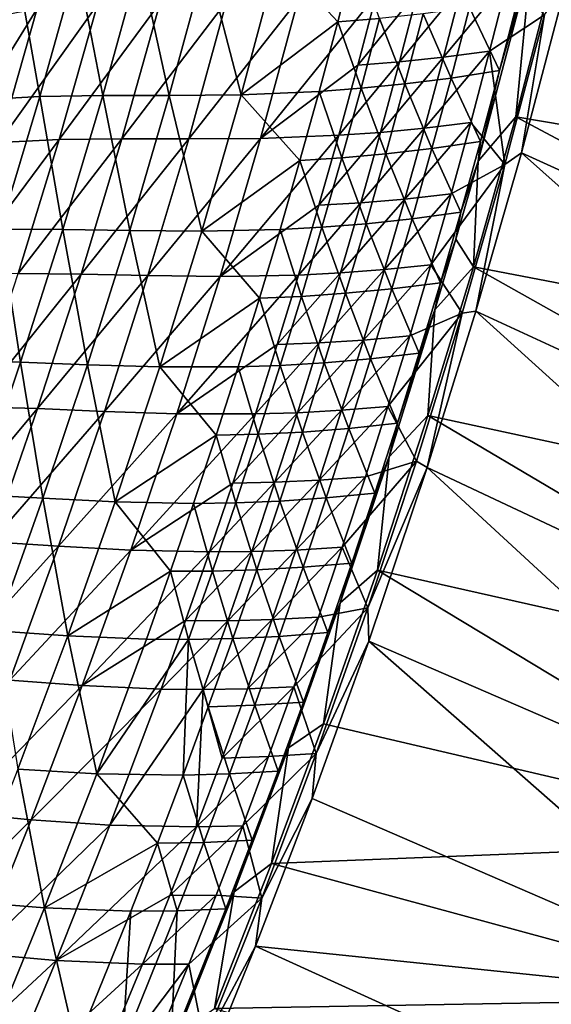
# Model space of a CAD drawing. Header units: metres. Extents: x 0 to 1400, y -1400 to 0.
# Tile 256 of 256: x 1252 to 1305, y -777 to -679. Entities that reach past the tile are written whole.
import ezdxf

# ---------------------------------------------------------------- set-up
doc = ezdxf.new("R2010")
doc.units = ezdxf.units.M

msp = doc.modelspace()

# ---------------------------------------------------------------- linework, layer by layer
at = {"layer": 'None'}
for points in [[(1283.550415, -679.038391, -143.985535), (1285.328003, -672.098633, -143.982834), (1277.5625, -672.589478, -199.909973)], [(1285.328003, -672.098633, -143.982834), (1283.550415, -679.038391, -143.985535), (1287.715698, -678.685913, -116.044579)], [(1305.527222, -672.196655, -29.544212), (1301.295776, -688.521545, -29.544041), (1351.890381, -697.064575)], [(1301.295776, -688.521545, -29.544041), (1305.527222, -672.196655, -29.544212), (1302.800293, -673.047791, -30.958681)], [(1253.856689, -686.480835, -367.843384), (1257.562866, -673.165283, -367.83725), (1251.576538, -673.602905, -423.800568)], [(1260.115479, -686.38916, -311.864075), (1257.562866, -673.165283, -367.83725), (1253.856689, -686.480835, -367.843384)], [(1260.115479, -686.38916, -311.864075), (1263.805298, -672.959351, -311.857147), (1257.562866, -673.165283, -367.83725)], [(1266.759033, -686.382263, -255.882324), (1263.805298, -672.959351, -311.857147), (1260.115479, -686.38916, -311.864075)], [(1266.759033, -686.382263, -255.882324), (1270.429932, -672.821838, -255.875259), (1263.805298, -672.959351, -311.857147)], [(1273.913208, -686.294495, -199.916489), (1270.429932, -672.821838, -255.875259), (1266.759033, -686.382263, -255.882324)], [(1270.429932, -672.821838, -255.875259), (1273.913208, -686.294495, -199.916489), (1277.5625, -672.589478, -199.909973)], [(1273.913208, -686.294495, -199.916489), (1283.550415, -679.038391, -143.985535), (1277.5625, -672.589478, -199.909973)], [(1297.552734, -692.914246, -30.958065), (1302.800293, -673.047791, -30.958681), (1299.676025, -683.890259, -32.35173)], [(1297.552734, -692.914246, -30.958065), (1301.295776, -688.521545, -29.544041), (1302.800293, -673.047791, -30.958681)], [(1302.800293, -673.047791, -30.958681), (1301.49707, -676.797852, -32.351418), (1299.676025, -683.890259, -32.35173)], [(1253.856689, -686.480835, -367.843384), (1251.576538, -673.602905, -423.800568), (1247.856689, -686.822693, -423.805298)], [(1300.5, -674.781799, -60.688713), (1298.690918, -681.937439, -60.689663), (1294.097778, -682.544678, -88.576294)], [(1295.914307, -675.432617, -88.574554), (1300.5, -674.781799, -60.688713), (1294.097778, -682.544678, -88.576294)], [(1300.5, -674.781799, -60.688713), (1304.162964, -678.328735, -32.845123), (1298.690918, -681.937439, -60.689663)], [(1285.554565, -683.34436, -144.410431), (1291.547607, -675.937378, -116.482162), (1289.723999, -683.006836, -116.484573)], [(1287.385132, -676.316467, -144.407455), (1291.547607, -675.937378, -116.482162), (1285.554565, -683.34436, -144.410431)], [(1289.723999, -683.006836, -116.484573), (1291.547607, -675.937378, -116.482162), (1295.914307, -675.432617, -88.574554)], [(1295.914307, -675.432617, -88.574554), (1294.097778, -682.544678, -88.576294), (1289.723999, -683.006836, -116.484573)], [(1306.296509, -675.28363, -32.129337), (1348.280151, -713.240723, -3), (1301.86499, -692.09436, -32.129154)], [(1306.296509, -675.28363, -32.129337), (1301.86499, -692.09436, -32.129154), (1304.162964, -678.328735, -32.845123)], [(1265.836182, -677.097412, -312.209564), (1255.768066, -690.761169, -368.170044), (1259.586792, -677.281616, -368.163757)], [(1255.768066, -690.761169, -368.170044), (1265.836182, -677.097412, -312.209564), (1262.035034, -690.693298, -312.217224)], [(1268.688843, -690.713318, -256.254913), (1262.035034, -690.693298, -312.217224), (1272.469604, -676.984558, -256.24707)], [(1262.035034, -690.693298, -312.217224), (1265.836182, -677.097412, -312.209564), (1272.469604, -676.984558, -256.24707)], [(1272.469604, -676.984558, -256.24707), (1279.61145, -676.779053, -200.305008), (1268.688843, -690.713318, -256.254913)], [(1279.61145, -676.779053, -200.305008), (1275.853516, -690.654907, -200.312286), (1268.688843, -690.713318, -256.254913)], [(1285.554565, -683.34436, -144.410431), (1275.853516, -690.654907, -200.312286), (1287.385132, -676.316467, -144.407455)], [(1275.853516, -690.654907, -200.312286), (1279.61145, -676.779053, -200.305008), (1287.385132, -676.316467, -144.407455)], [(1299.676025, -683.890259, -32.35173), (1301.49707, -676.797852, -32.351418), (1296.675659, -677.585876, -60.216148)], [(1244.984009, -691.641602, -469.093994), (1253.595947, -677.701172, -424.089722), (1249.763062, -691.082825, -424.093384)], [(1244.984009, -691.641602, -469.093994), (1248.751343, -678.609009, -469.108948), (1253.595947, -677.701172, -424.089722)], [(1259.586792, -677.281616, -368.163757), (1255.768066, -690.761169, -368.170044), (1249.763062, -691.082825, -424.093384)], [(1249.763062, -691.082825, -424.093384), (1253.595947, -677.701172, -424.089722), (1259.586792, -677.281616, -368.163757)], [(1294.847534, -684.634338, -60.217194), (1296.675659, -677.585876, -60.216148), (1292.085815, -678.208557, -88.120003)], [(1299.676025, -683.890259, -32.35173), (1296.675659, -677.585876, -60.216148), (1294.847534, -684.634338, -60.217194)], [(1281.702881, -685.960205, -143.988113), (1283.550415, -679.038391, -143.985535), (1273.913208, -686.294495, -199.916489)], [(1285.874268, -685.648926, -116.046707), (1283.550415, -679.038391, -143.985535), (1281.702881, -685.960205, -143.988113)], [(1283.550415, -679.038391, -143.985535), (1285.874268, -685.648926, -116.046707), (1287.715698, -678.685913, -116.044579)], [(1287.715698, -678.685913, -116.044579), (1285.874268, -685.648926, -116.046707), (1290.250977, -685.213806, -88.12162)], [(1290.250977, -685.213806, -88.12162), (1292.085815, -678.208557, -88.120003), (1287.715698, -678.685913, -116.044579)], [(1294.847534, -684.634338, -60.217194), (1292.085815, -678.208557, -88.120003), (1290.250977, -685.213806, -88.12162)], [(1304.162964, -678.328735, -32.845123), (1300.219604, -693.271423, -32.845055), (1298.690918, -681.937439, -60.689663)], [(1304.162964, -678.328735, -32.845123), (1301.86499, -692.09436, -32.129154), (1300.219604, -693.271423, -32.845055)], [(1298.690918, -681.937439, -60.689663), (1296.80835, -689.073364, -60.690586), (1292.208618, -689.636658, -88.57795)], [(1298.690918, -681.937439, -60.689663), (1292.208618, -689.636658, -88.57795), (1294.097778, -682.544678, -88.576294)], [(1298.690918, -681.937439, -60.689663), (1300.219604, -693.271423, -32.845055), (1296.80835, -689.073364, -60.690586)], [(1283.652344, -690.351501, -144.413269), (1285.554565, -683.34436, -144.410431), (1289.723999, -683.006836, -116.484573)], [(1289.723999, -683.006836, -116.484573), (1287.828125, -690.055847, -116.486877), (1283.652344, -690.351501, -144.413269)], [(1294.097778, -682.544678, -88.576294), (1292.208618, -689.636658, -88.57795), (1287.828125, -690.055847, -116.486877)], [(1294.097778, -682.544678, -88.576294), (1287.828125, -690.055847, -116.486877), (1289.723999, -683.006836, -116.484573)], [(1275.853516, -690.654907, -200.312286), (1285.554565, -683.34436, -144.410431), (1283.652344, -690.351501, -144.413269)], [(1297.783081, -690.965942, -32.352062), (1299.676025, -683.890259, -32.35173), (1294.847534, -684.634338, -60.217194)], [(1297.552734, -692.914246, -30.958065), (1299.676025, -683.890259, -32.35173), (1297.783081, -690.965942, -32.352062)], [(1292.948364, -691.665466, -60.21822), (1294.847534, -684.634338, -60.217194), (1290.250977, -685.213806, -88.12162)], [(1297.783081, -690.965942, -32.352062), (1294.847534, -684.634338, -60.217194), (1292.948364, -691.665466, -60.21822)], [(1279.785889, -692.863647, -143.990524), (1281.702881, -685.960205, -143.988113), (1273.913208, -686.294495, -199.916489)], [(1283.963135, -692.593811, -116.048714), (1281.702881, -685.960205, -143.988113), (1279.785889, -692.863647, -143.990524)], [(1283.963135, -692.593811, -116.048714), (1285.874268, -685.648926, -116.046707), (1281.702881, -685.960205, -143.988113)], [(1288.345703, -692.201355, -88.123169), (1285.874268, -685.648926, -116.046707), (1283.963135, -692.593811, -116.048714)], [(1285.874268, -685.648926, -116.046707), (1288.345703, -692.201355, -88.123169), (1290.250977, -685.213806, -88.12162)], [(1290.250977, -685.213806, -88.12162), (1288.345703, -692.201355, -88.123169), (1292.948364, -691.665466, -60.21822)], [(1249.882935, -699.716675, -367.848907), (1253.856689, -686.480835, -367.843384), (1247.856689, -686.822693, -423.805298)], [(1256.155762, -699.740723, -311.870239), (1253.856689, -686.480835, -367.843384), (1249.882935, -699.716675, -367.848907)], [(1256.155762, -699.740723, -311.870239), (1260.115479, -686.38916, -311.864075), (1253.856689, -686.480835, -367.843384)], [(1262.816284, -699.865723, -255.888596), (1260.115479, -686.38916, -311.864075), (1256.155762, -699.740723, -311.870239)], [(1262.816284, -699.865723, -255.888596), (1266.759033, -686.382263, -255.882324), (1260.115479, -686.38916, -311.864075)], [(1269.989624, -699.924133, -199.922287), (1266.759033, -686.382263, -255.882324), (1262.816284, -699.865723, -255.888596)], [(1269.989624, -699.924133, -199.922287), (1273.913208, -686.294495, -199.916489), (1266.759033, -686.382263, -255.882324)], [(1279.785889, -692.863647, -143.990524), (1273.913208, -686.294495, -199.916489), (1269.989624, -699.924133, -199.922287)], [(1301.295776, -688.521545, -29.544041), (1297.074219, -703.463257, -29.54385), (1347.497803, -713.16217)], [(1297.074219, -703.463257, -29.54385), (1301.295776, -688.521545, -29.544041), (1297.552734, -692.914246, -30.958065)], [(1301.295776, -688.521545, -29.544041), (1347.497803, -713.16217), (1351.890381, -697.064575)], [(1292.208618, -689.636658, -88.57795), (1290.247192, -696.708252, -88.579529), (1285.86084, -697.084045, -116.489059)], [(1292.208618, -689.636658, -88.57795), (1285.86084, -697.084045, -116.489059), (1287.828125, -690.055847, -116.486877)], [(1296.80835, -689.073364, -60.690586), (1294.852905, -696.189331, -60.691475), (1290.247192, -696.708252, -88.579529)], [(1296.80835, -689.073364, -60.690586), (1290.247192, -696.708252, -88.579529), (1292.208618, -689.636658, -88.57795)], [(1300.219604, -693.271423, -32.845055), (1294.852905, -696.189331, -60.691475), (1296.80835, -689.073364, -60.690586)], [(1255.768066, -690.761169, -368.170044), (1245.659668, -704.372986, -424.096588), (1249.763062, -691.082825, -424.093384)], [(1251.675903, -704.150879, -368.17569), (1245.659668, -704.372986, -424.096588), (1255.768066, -690.761169, -368.170044)], [(1251.675903, -704.150879, -368.17569), (1262.035034, -690.693298, -312.217224), (1257.958008, -704.200806, -312.224152)], [(1251.675903, -704.150879, -368.17569), (1255.768066, -690.761169, -368.170044), (1262.035034, -690.693298, -312.217224)], [(1257.958008, -704.200806, -312.224152), (1262.035034, -690.693298, -312.217224), (1268.688843, -690.713318, -256.254913)], [(1264.629883, -704.354736, -256.262024), (1257.958008, -704.200806, -312.224152), (1268.688843, -690.713318, -256.254913)], [(1268.688843, -690.713318, -256.254913), (1275.853516, -690.654907, -200.312286), (1264.629883, -704.354736, -256.262024)], [(1275.853516, -690.654907, -200.312286), (1271.814941, -704.444763, -200.318863), (1264.629883, -704.354736, -256.262024)], [(1271.814941, -704.444763, -200.318863), (1275.853516, -690.654907, -200.312286), (1283.652344, -690.351501, -144.413269)], [(1281.679199, -697.337585, -144.41597), (1271.814941, -704.444763, -200.318863), (1283.652344, -690.351501, -144.413269)], [(1287.828125, -690.055847, -116.486877), (1285.86084, -697.084045, -116.489059), (1281.679199, -697.337585, -144.41597)], [(1287.828125, -690.055847, -116.486877), (1281.679199, -697.337585, -144.41597), (1283.652344, -690.351501, -144.413269)], [(1288.345703, -692.201355, -88.123169), (1290.97876, -698.678955, -60.219219), (1292.948364, -691.665466, -60.21822)], [(1292.948364, -691.665466, -60.21822), (1290.97876, -698.678955, -60.219219), (1295.818848, -698.024353, -32.352406)], [(1295.818848, -698.024353, -32.352406), (1297.783081, -690.965942, -32.352062), (1292.948364, -691.665466, -60.21822)], [(1295.818848, -698.024353, -32.352406), (1297.552734, -692.914246, -30.958065), (1297.783081, -690.965942, -32.352062)], [(1277.800293, -699.748291, -143.992798), (1279.785889, -692.863647, -143.990524), (1269.989624, -699.924133, -199.922287)], [(1281.982788, -699.520264, -116.050606), (1279.785889, -692.863647, -143.990524), (1277.800293, -699.748291, -143.992798)], [(1281.982788, -699.520264, -116.050606), (1283.963135, -692.593811, -116.048714), (1279.785889, -692.863647, -143.990524)], [(1286.370728, -699.170715, -88.124634), (1283.963135, -692.593811, -116.048714), (1281.982788, -699.520264, -116.050606)], [(1286.370728, -699.170715, -88.124634), (1288.345703, -692.201355, -88.123169), (1283.963135, -692.593811, -116.048714)], [(1290.97876, -698.678955, -60.219219), (1288.345703, -692.201355, -88.123169), (1286.370728, -699.170715, -88.124634)], [(1295.328003, -700.723633, -30.957859), (1297.552734, -692.914246, -30.958065), (1295.818848, -698.024353, -32.352406)], [(1295.328003, -700.723633, -30.957859), (1297.074219, -703.463257, -29.54385), (1297.552734, -692.914246, -30.958065)], [(1301.86499, -692.09436, -32.129154), (1343.546997, -729.261292, -3), (1297.314819, -707.90094, -32.128944)], [(1301.86499, -692.09436, -32.129154), (1297.314819, -707.90094, -32.128944), (1300.219604, -693.271423, -32.845055)], [(1348.280151, -713.240723, -3), (1343.546997, -729.261292, -3), (1301.86499, -692.09436, -32.129154)], [(1294.852905, -696.189331, -60.691475), (1300.219604, -693.271423, -32.845055), (1292.825317, -703.285095, -60.692333)], [(1300.219604, -693.271423, -32.845055), (1295.966187, -708.119385, -32.844994), (1292.825317, -703.285095, -60.692333)], [(1300.219604, -693.271423, -32.845055), (1297.314819, -707.90094, -32.128944), (1295.966187, -708.119385, -32.844994)], [(1290.247192, -696.708252, -88.579529), (1288.214233, -703.759155, -88.581024), (1283.822632, -704.091309, -116.491127)], [(1290.247192, -696.708252, -88.579529), (1283.822632, -704.091309, -116.491127), (1285.86084, -697.084045, -116.489059)], [(1294.852905, -696.189331, -60.691475), (1288.214233, -703.759155, -88.581024), (1290.247192, -696.708252, -88.579529)], [(1294.852905, -696.189331, -60.691475), (1292.825317, -703.285095, -60.692333), (1288.214233, -703.759155, -88.581024)], [(1281.679199, -697.337585, -144.41597), (1279.63562, -704.302307, -144.418518), (1271.814941, -704.444763, -200.318863)], [(1285.86084, -697.084045, -116.489059), (1283.822632, -704.091309, -116.491127), (1279.63562, -704.302307, -144.418518)], [(1285.86084, -697.084045, -116.489059), (1279.63562, -704.302307, -144.418518), (1281.679199, -697.337585, -144.41597)], [(1288.939453, -705.674316, -60.220196), (1290.97876, -698.678955, -60.219219), (1286.370728, -699.170715, -88.124634)], [(1293.784058, -705.065247, -32.352764), (1290.97876, -698.678955, -60.219219), (1288.939453, -705.674316, -60.220196)], [(1290.97876, -698.678955, -60.219219), (1293.784058, -705.065247, -32.352764), (1295.818848, -698.024353, -32.352406)], [(1293.784058, -705.065247, -32.352764), (1295.328003, -700.723633, -30.957859), (1295.818848, -698.024353, -32.352406)], [(1251.932617, -713.010193, -311.875641), (1249.882935, -699.716675, -367.848907), (1245.648071, -712.868835, -367.85379)], [(1251.932617, -713.010193, -311.875641), (1256.155762, -699.740723, -311.870239), (1249.882935, -699.716675, -367.848907)], [(1258.607666, -713.268555, -255.894028), (1256.155762, -699.740723, -311.870239), (1251.932617, -713.010193, -311.875641)], [(1258.607666, -713.268555, -255.894028), (1262.816284, -699.865723, -255.888596), (1256.155762, -699.740723, -311.870239)], [(1275.746704, -706.613708, -143.994919), (1277.800293, -699.748291, -143.992798), (1269.989624, -699.924133, -199.922287)], [(1277.800293, -699.748291, -143.992798), (1275.746704, -706.613708, -143.994919), (1279.93396, -706.427734, -116.052368)], [(1279.93396, -706.427734, -116.052368), (1281.982788, -699.520264, -116.050606), (1277.800293, -699.748291, -143.992798)], [(1284.32666, -706.121643, -88.126015), (1281.982788, -699.520264, -116.050606), (1279.93396, -706.427734, -116.052368)], [(1284.32666, -706.121643, -88.126015), (1286.370728, -699.170715, -88.124634), (1281.982788, -699.520264, -116.050606)], [(1288.939453, -705.674316, -60.220196), (1286.370728, -699.170715, -88.124634), (1284.32666, -706.121643, -88.126015)], [(1265.797729, -713.474731, -199.927292), (1262.816284, -699.865723, -255.888596), (1258.607666, -713.268555, -255.894028)], [(1265.797729, -713.474731, -199.927292), (1269.989624, -699.924133, -199.922287), (1262.816284, -699.865723, -255.888596)], [(1275.746704, -706.613708, -143.994919), (1269.989624, -699.924133, -199.922287), (1265.797729, -713.474731, -199.927292)], [(1293.245361, -707.761719, -30.957695), (1295.328003, -700.723633, -30.957859), (1293.784058, -705.065247, -32.352764)], [(1297.074219, -703.463257, -29.54385), (1295.328003, -700.723633, -30.957859), (1293.245361, -707.761719, -30.957695)], [(1292.825317, -703.285095, -60.692333), (1290.726074, -710.360352, -60.693157), (1286.110596, -710.789185, -88.582443)], [(1292.825317, -703.285095, -60.692333), (1286.110596, -710.789185, -88.582443), (1288.214233, -703.759155, -88.581024)], [(1292.825317, -703.285095, -60.692333), (1295.966187, -708.119385, -32.844994), (1290.726074, -710.360352, -60.693157)], [(1297.074219, -703.463257, -29.54385), (1292.544312, -718.334961, -29.543623), (1342.767334, -729.163757)], [(1292.544312, -718.334961, -29.543623), (1297.074219, -703.463257, -29.54385), (1293.245361, -707.761719, -30.957695)], [(1297.074219, -703.463257, -29.54385), (1342.767334, -729.163757), (1347.497803, -713.16217)], [(1247.317261, -717.448059, -368.180725), (1251.675903, -704.150879, -368.17569), (1257.958008, -704.200806, -312.224152)], [(1247.317261, -717.448059, -368.180725), (1257.958008, -704.200806, -312.224152), (1253.611572, -717.617126, -312.230316)], [(1253.611572, -717.617126, -312.230316), (1257.958008, -704.200806, -312.224152), (1264.629883, -704.354736, -256.262024)], [(1260.299072, -717.906311, -256.268341), (1253.611572, -717.617126, -312.230316), (1264.629883, -704.354736, -256.262024)], [(1264.629883, -704.354736, -256.262024), (1271.814941, -704.444763, -200.318863), (1260.299072, -717.906311, -256.268341)], [(1271.814941, -704.444763, -200.318863), (1267.501587, -718.14624, -200.324707), (1260.299072, -717.906311, -256.268341)], [(1279.63562, -704.302307, -144.418518), (1277.522461, -711.245483, -144.420929), (1267.501587, -718.14624, -200.324707)], [(1279.63562, -704.302307, -144.418518), (1267.501587, -718.14624, -200.324707), (1271.814941, -704.444763, -200.318863)], [(1283.822632, -704.091309, -116.491127), (1281.714233, -711.077209, -116.493073), (1277.522461, -711.245483, -144.420929)], [(1283.822632, -704.091309, -116.491127), (1277.522461, -711.245483, -144.420929), (1279.63562, -704.302307, -144.418518)], [(1288.214233, -703.759155, -88.581024), (1281.714233, -711.077209, -116.493073), (1283.822632, -704.091309, -116.491127)], [(1288.214233, -703.759155, -88.581024), (1286.110596, -710.789185, -88.582443), (1281.714233, -711.077209, -116.493073)], [(1286.830811, -712.651245, -60.221142), (1288.939453, -705.674316, -60.220196), (1284.32666, -706.121643, -88.126015)], [(1291.679199, -712.088196, -32.353138), (1288.939453, -705.674316, -60.220196), (1286.830811, -712.651245, -60.221142)], [(1291.679199, -712.088196, -32.353138), (1293.784058, -705.065247, -32.352764), (1288.939453, -705.674316, -60.220196)], [(1291.679199, -712.088196, -32.353138), (1293.245361, -707.761719, -30.957695), (1293.784058, -705.065247, -32.352764)], [(1273.625977, -713.459473, -143.996887), (1275.746704, -706.613708, -143.994919), (1265.797729, -713.474731, -199.927292)], [(1277.817383, -713.315979, -116.054001), (1275.746704, -706.613708, -143.994919), (1273.625977, -713.459473, -143.996887)], [(1275.746704, -706.613708, -143.994919), (1277.817383, -713.315979, -116.054001), (1279.93396, -706.427734, -116.052368)], [(1279.93396, -706.427734, -116.052368), (1277.817383, -713.315979, -116.054001), (1282.214111, -713.053589, -88.127312)], [(1282.214111, -713.053589, -88.127312), (1284.32666, -706.121643, -88.126015), (1279.93396, -706.427734, -116.052368)], [(1286.830811, -712.651245, -60.221142), (1284.32666, -706.121643, -88.126015), (1282.214111, -713.053589, -88.127312)], [(1295.966187, -708.119385, -32.844994), (1288.555908, -717.414856, -60.693943), (1290.726074, -710.360352, -60.693157)], [(1295.966187, -708.119385, -32.844994), (1291.409668, -722.869568, -32.845009), (1288.555908, -717.414856, -60.693943)], [(1288.666748, -722.436462, -30.957438), (1293.245361, -707.761719, -30.957695), (1289.505005, -719.092834, -32.353523)], [(1292.544312, -718.334961, -29.543623), (1293.245361, -707.761719, -30.957695), (1288.666748, -722.436462, -30.957438)], [(1293.245361, -707.761719, -30.957695), (1291.679199, -712.088196, -32.353138), (1289.505005, -719.092834, -32.353523)], [(1295.966187, -708.119385, -32.844994), (1292.456665, -723.520264, -32.128693), (1291.409668, -722.869568, -32.845009)], [(1297.314819, -707.90094, -32.128944), (1338.482666, -745.180298, -3), (1292.456665, -723.520264, -32.128693)], [(1297.314819, -707.90094, -32.128944), (1292.456665, -723.520264, -32.128693), (1295.966187, -708.119385, -32.844994)], [(1343.546997, -729.261292, -3), (1338.482666, -745.180298, -3), (1297.314819, -707.90094, -32.128944)], [(1290.726074, -710.360352, -60.693157), (1288.555908, -717.414856, -60.693943), (1283.936646, -717.797974, -88.583763)], [(1290.726074, -710.360352, -60.693157), (1283.936646, -717.797974, -88.583763), (1286.110596, -710.789185, -88.582443)], [(1277.522461, -711.245483, -144.420929), (1275.340454, -718.166748, -144.423187), (1267.501587, -718.14624, -200.324707)], [(1281.714233, -711.077209, -116.493073), (1275.340454, -718.166748, -144.423187), (1277.522461, -711.245483, -144.420929)], [(1281.714233, -711.077209, -116.493073), (1279.536255, -718.041565, -116.494888), (1275.340454, -718.166748, -144.423187)], [(1286.110596, -710.789185, -88.582443), (1283.936646, -717.797974, -88.583763), (1279.536255, -718.041565, -116.494888)], [(1286.110596, -710.789185, -88.582443), (1279.536255, -718.041565, -116.494888), (1281.714233, -711.077209, -116.493073)], [(1289.505005, -719.092834, -32.353523), (1291.679199, -712.088196, -32.353138), (1286.830811, -712.651245, -60.221142)], [(1247.452393, -726.193787, -311.880219), (1251.932617, -713.010193, -311.875641), (1245.648071, -712.868835, -367.85379)], [(1254.139526, -726.587158, -255.898575), (1251.932617, -713.010193, -311.875641), (1247.452393, -726.193787, -311.880219)], [(1254.139526, -726.587158, -255.898575), (1258.607666, -713.268555, -255.894028), (1251.932617, -713.010193, -311.875641)], [(1261.343018, -726.942932, -199.931488), (1258.607666, -713.268555, -255.894028), (1254.139526, -726.587158, -255.898575)], [(1261.343018, -726.942932, -199.931488), (1265.797729, -713.474731, -199.927292), (1258.607666, -713.268555, -255.894028)], [(1271.438599, -720.285217, -143.998688), (1265.797729, -713.474731, -199.927292), (1261.343018, -726.942932, -199.931488)], [(1271.438599, -720.285217, -143.998688), (1273.625977, -713.459473, -143.996887), (1265.797729, -713.474731, -199.927292)], [(1275.633545, -720.184448, -116.055504), (1273.625977, -713.459473, -143.996887), (1271.438599, -720.285217, -143.998688)], [(1275.633545, -720.184448, -116.055504), (1277.817383, -713.315979, -116.054001), (1273.625977, -713.459473, -143.996887)], [(1280.033813, -719.966248, -88.128525), (1277.817383, -713.315979, -116.054001), (1275.633545, -720.184448, -116.055504)], [(1277.817383, -713.315979, -116.054001), (1280.033813, -719.966248, -88.128525), (1282.214111, -713.053589, -88.127312)], [(1282.214111, -713.053589, -88.127312), (1280.033813, -719.966248, -88.128525), (1284.653687, -719.609314, -60.222061)], [(1284.653687, -719.609314, -60.222061), (1286.830811, -712.651245, -60.221142), (1282.214111, -713.053589, -88.127312)], [(1289.505005, -719.092834, -32.353523), (1286.830811, -712.651245, -60.221142), (1284.653687, -719.609314, -60.222061)], [(1242.69873, -730.649902, -368.185089), (1247.317261, -717.448059, -368.180725), (1253.611572, -717.617126, -312.230316)], [(1288.555908, -717.414856, -60.693943), (1281.693237, -724.785339, -88.584999), (1283.936646, -717.797974, -88.583763)], [(1288.555908, -717.414856, -60.693943), (1286.315308, -724.448364, -60.694691), (1281.693237, -724.785339, -88.584999)], [(1291.409668, -722.869568, -32.845009), (1286.315308, -724.448364, -60.694691), (1288.555908, -717.414856, -60.693943)], [(1253.611572, -717.617126, -312.230316), (1249.002563, -730.939697, -312.235718), (1242.69873, -730.649902, -368.185089)], [(1249.002563, -730.939697, -312.235718), (1253.611572, -717.617126, -312.230316), (1260.299072, -717.906311, -256.268341)], [(1255.702637, -731.365601, -256.273804), (1249.002563, -730.939697, -312.235718), (1260.299072, -717.906311, -256.268341)], [(1260.299072, -717.906311, -256.268341), (1267.501587, -718.14624, -200.324707), (1255.702637, -731.365601, -256.273804)], [(1267.501587, -718.14624, -200.324707), (1262.919189, -731.756958, -200.329773), (1255.702637, -731.365601, -256.273804)], [(1275.340454, -718.166748, -144.423187), (1262.919189, -731.756958, -200.329773), (1267.501587, -718.14624, -200.324707)], [(1275.340454, -718.166748, -144.423187), (1273.090088, -725.065796, -144.425293), (1262.919189, -731.756958, -200.329773)], [(1279.536255, -718.041565, -116.494888), (1277.289551, -724.98407, -116.496582), (1273.090088, -725.065796, -144.425293)], [(1279.536255, -718.041565, -116.494888), (1273.090088, -725.065796, -144.425293), (1275.340454, -718.166748, -144.423187)], [(1283.936646, -717.797974, -88.583763), (1281.693237, -724.785339, -88.584999), (1277.289551, -724.98407, -116.496582)], [(1283.936646, -717.797974, -88.583763), (1277.289551, -724.98407, -116.496582), (1279.536255, -718.041565, -116.494888)], [(1292.544312, -718.334961, -29.543623), (1287.503052, -733.753845, -29.54335), (1337.706055, -745.063843)], [(1287.503052, -733.753845, -29.54335), (1292.544312, -718.334961, -29.543623), (1288.666748, -722.436462, -30.957438)], [(1292.544312, -718.334961, -29.543623), (1337.706055, -745.063843), (1342.767334, -729.163757)], [(1287.261841, -726.078796, -32.353924), (1289.505005, -719.092834, -32.353523), (1284.653687, -719.609314, -60.222061)], [(1288.666748, -722.436462, -30.957438), (1289.505005, -719.092834, -32.353523), (1287.261841, -726.078796, -32.353924)], [(1269.185303, -727.090454, -144.00032), (1271.438599, -720.285217, -143.998688), (1261.343018, -726.942932, -199.931488)], [(1273.383301, -727.032837, -116.05687), (1271.438599, -720.285217, -143.998688), (1269.185303, -727.090454, -144.00032)], [(1273.383301, -727.032837, -116.05687), (1275.633545, -720.184448, -116.055504), (1271.438599, -720.285217, -143.998688)], [(1277.786377, -726.859192, -88.129646), (1275.633545, -720.184448, -116.055504), (1273.383301, -727.032837, -116.05687)], [(1277.786377, -726.859192, -88.129646), (1280.033813, -719.966248, -88.128525), (1275.633545, -720.184448, -116.055504)], [(1282.408569, -726.548157, -60.22295), (1280.033813, -719.966248, -88.128525), (1277.786377, -726.859192, -88.129646)], [(1280.033813, -719.966248, -88.128525), (1282.408569, -726.548157, -60.22295), (1284.653687, -719.609314, -60.222061)], [(1284.653687, -719.609314, -60.222061), (1282.408569, -726.548157, -60.22295), (1287.261841, -726.078796, -32.353924)], [(1283.802612, -737.013, -30.957296), (1288.666748, -722.436462, -30.957438), (1284.950684, -733.045654, -32.354336)], [(1287.503052, -733.753845, -29.54335), (1288.666748, -722.436462, -30.957438), (1283.802612, -737.013, -30.957296)], [(1286.315308, -724.448364, -60.694691), (1291.409668, -722.869568, -32.845009), (1284.005127, -731.460571, -60.695396)], [(1291.409668, -722.869568, -32.845009), (1286.556641, -737.518799, -32.84502), (1284.005127, -731.460571, -60.695396)], [(1284.950684, -733.045654, -32.354336), (1288.666748, -722.436462, -30.957438), (1287.261841, -726.078796, -32.353924)], [(1292.456665, -723.520264, -32.128693), (1286.556641, -737.518799, -32.84502), (1291.409668, -722.869568, -32.845009)], [(1292.456665, -723.520264, -32.128693), (1286.645508, -740.848389, -32.128372), (1286.556641, -737.518799, -32.84502)], [(1292.456665, -723.520264, -32.128693), (1333.094238, -760.992554, -3), (1286.645508, -740.848389, -32.128372)], [(1338.482666, -745.180298, -3), (1333.094238, -760.992554, -3), (1292.456665, -723.520264, -32.128693)], [(1273.090088, -725.065796, -144.425293), (1270.772095, -731.942444, -144.427231), (1262.919189, -731.756958, -200.329773)], [(1277.289551, -724.98407, -116.496582), (1274.974487, -731.90448, -116.498138), (1270.772095, -731.942444, -144.427231)], [(1277.289551, -724.98407, -116.496582), (1270.772095, -731.942444, -144.427231), (1273.090088, -725.065796, -144.425293)], [(1281.693237, -724.785339, -88.584999), (1274.974487, -731.90448, -116.498138), (1277.289551, -724.98407, -116.496582)], [(1281.693237, -724.785339, -88.584999), (1279.380737, -731.750916, -88.586143), (1274.974487, -731.90448, -116.498138)], [(1286.315308, -724.448364, -60.694691), (1279.380737, -731.750916, -88.586143), (1281.693237, -724.785339, -88.584999)], [(1279.380737, -731.750916, -88.586143), (1286.315308, -724.448364, -60.694691), (1284.005127, -731.460571, -60.695396)], [(1249.41748, -739.818054, -255.902222), (1254.139526, -726.587158, -255.898575), (1247.452393, -726.193787, -311.880219)], [(1282.408569, -726.548157, -60.22295), (1284.950684, -733.045654, -32.354336), (1287.261841, -726.078796, -32.353924)], [(1256.631592, -740.325317, -199.93483), (1254.139526, -726.587158, -255.898575), (1249.41748, -739.818054, -255.902222)], [(1256.631592, -740.325317, -199.93483), (1261.343018, -726.942932, -199.931488), (1254.139526, -726.587158, -255.898575)], [(1266.866821, -733.874878, -144.001801), (1261.343018, -726.942932, -199.931488), (1256.631592, -740.325317, -199.93483)], [(1266.866821, -733.874878, -144.001801), (1269.185303, -727.090454, -144.00032), (1261.343018, -726.942932, -199.931488)], [(1271.067261, -733.860718, -116.058105), (1269.185303, -727.090454, -144.00032), (1266.866821, -733.874878, -144.001801)], [(1271.067261, -733.860718, -116.058105), (1273.383301, -727.032837, -116.05687), (1269.185303, -727.090454, -144.00032)], [(1275.472412, -733.732056, -88.130669), (1273.383301, -727.032837, -116.05687), (1271.067261, -733.860718, -116.058105)], [(1275.472412, -733.732056, -88.130669), (1277.786377, -726.859192, -88.129646), (1273.383301, -727.032837, -116.05687)], [(1280.096313, -733.467346, -60.223808), (1277.786377, -726.859192, -88.129646), (1275.472412, -733.732056, -88.130669)], [(1280.096313, -733.467346, -60.223808), (1282.408569, -726.548157, -60.22295), (1277.786377, -726.859192, -88.129646)], [(1284.950684, -733.045654, -32.354336), (1282.408569, -726.548157, -60.22295), (1280.096313, -733.467346, -60.223808)], [(1244.137329, -744.165833, -312.240234), (1249.002563, -730.939697, -312.235718), (1255.702637, -731.365601, -256.273804)], [(1250.84668, -744.730042, -256.278381), (1244.137329, -744.165833, -312.240234), (1255.702637, -731.365601, -256.273804)], [(1255.702637, -731.365601, -256.273804), (1262.919189, -731.756958, -200.329773), (1250.84668, -744.730042, -256.278381)], [(1262.919189, -731.756958, -200.329773), (1258.07373, -745.274536, -200.334), (1250.84668, -744.730042, -256.278381)], [(1270.772095, -731.942444, -144.427231), (1258.07373, -745.274536, -200.334), (1262.919189, -731.756958, -200.329773)], [(1270.772095, -731.942444, -144.427231), (1268.387329, -738.796326, -144.429001), (1258.07373, -745.274536, -200.334)], [(1274.974487, -731.90448, -116.498138), (1268.387329, -738.796326, -144.429001), (1270.772095, -731.942444, -144.427231)], [(1274.974487, -731.90448, -116.498138), (1272.592041, -738.802429, -116.499557), (1268.387329, -738.796326, -144.429001)], [(1279.380737, -731.750916, -88.586143), (1272.592041, -738.802429, -116.499557), (1274.974487, -731.90448, -116.498138)], [(1272.592041, -738.802429, -116.499557), (1279.380737, -731.750916, -88.586143), (1277.000122, -738.69458, -88.587189)], [(1277.000122, -738.69458, -88.587189), (1279.380737, -731.750916, -88.586143), (1284.005127, -731.460571, -60.695396)], [(1284.005127, -731.460571, -60.695396), (1281.625732, -738.451294, -60.696064), (1277.000122, -738.69458, -88.587189)], [(1284.005127, -731.460571, -60.695396), (1286.556641, -737.518799, -32.84502), (1281.625732, -738.451294, -60.696064)], [(1282.571899, -739.993042, -32.354755), (1284.950684, -733.045654, -32.354336), (1280.096313, -733.467346, -60.223808)], [(1282.571899, -739.993042, -32.354755), (1283.802612, -737.013, -30.957296), (1284.950684, -733.045654, -32.354336)], [(1264.483765, -740.638, -144.003082), (1266.866821, -733.874878, -144.001801), (1256.631592, -740.325317, -199.93483)], [(1268.686035, -740.667725, -116.059196), (1266.866821, -733.874878, -144.001801), (1264.483765, -740.638, -144.003082)], [(1268.686035, -740.667725, -116.059196), (1271.067261, -733.860718, -116.058105), (1266.866821, -733.874878, -144.001801)], [(1268.686035, -740.667725, -116.059196), (1273.092529, -740.584412, -88.131607), (1271.067261, -733.860718, -116.058105)], [(1273.092529, -740.584412, -88.131607), (1275.472412, -733.732056, -88.130669), (1271.067261, -733.860718, -116.058105)], [(1277.717285, -740.366577, -60.224632), (1275.472412, -733.732056, -88.130669), (1273.092529, -740.584412, -88.131607)], [(1277.717285, -740.366577, -60.224632), (1280.096313, -733.467346, -60.223808), (1275.472412, -733.732056, -88.130669)], [(1282.571899, -739.993042, -32.354755), (1280.096313, -733.467346, -60.223808), (1277.717285, -740.366577, -60.224632)], [(1287.503052, -733.753845, -29.54335), (1282.137817, -749.090149, -29.543043), (1332.321289, -760.857239)], [(1282.137817, -749.090149, -29.543043), (1287.503052, -733.753845, -29.54335), (1283.802612, -737.013, -30.957296)], [(1287.503052, -733.753845, -29.54335), (1332.321289, -760.857239), (1337.706055, -745.063843)], [(1278.657349, -751.488586, -30.957264), (1283.802612, -737.013, -30.957296), (1282.571899, -739.993042, -32.354755)], [(1282.137817, -749.090149, -29.543043), (1283.802612, -737.013, -30.957296), (1278.657349, -751.488586, -30.957264)], [(1286.556641, -737.518799, -32.84502), (1279.177979, -745.420288, -60.69669), (1281.625732, -738.451294, -60.696064)], [(1286.556641, -737.518799, -32.84502), (1281.413574, -752.065002, -32.844986), (1279.177979, -745.420288, -60.69669)], [(1286.645508, -740.848389, -32.128372), (1281.413574, -752.065002, -32.844986), (1286.556641, -737.518799, -32.84502)], [(1268.387329, -738.796326, -144.429001), (1265.936279, -745.627197, -144.430603), (1258.07373, -745.274536, -200.334)], [(1272.592041, -738.802429, -116.499557), (1265.936279, -745.627197, -144.430603), (1268.387329, -738.796326, -144.429001)], [(1265.936279, -745.627197, -144.430603), (1272.592041, -738.802429, -116.499557), (1270.142578, -745.677795, -116.500832)], [(1270.142578, -745.677795, -116.500832), (1272.592041, -738.802429, -116.499557), (1277.000122, -738.69458, -88.587189)], [(1274.55188, -745.615967, -88.588135), (1270.142578, -745.677795, -116.500832), (1277.000122, -738.69458, -88.587189)], [(1281.625732, -738.451294, -60.696064), (1279.177979, -745.420288, -60.69669), (1274.55188, -745.615967, -88.588135)], [(1281.625732, -738.451294, -60.696064), (1274.55188, -745.615967, -88.588135), (1277.000122, -738.69458, -88.587189)], [(1251.668701, -753.618591, -199.937271), (1256.631592, -740.325317, -199.93483), (1249.41748, -739.818054, -255.902222)], [(1280.126099, -746.920654, -32.35519), (1282.571899, -739.993042, -32.354755), (1277.717285, -740.366577, -60.224632)], [(1280.126099, -746.920654, -32.35519), (1278.657349, -751.488586, -30.957264), (1282.571899, -739.993042, -32.354755)], [(1259.526611, -754.098877, -144.005142), (1256.631592, -740.325317, -199.93483), (1251.668701, -753.618591, -199.937271)], [(1264.483765, -740.638, -144.003082), (1256.631592, -740.325317, -199.93483), (1259.526611, -754.098877, -144.005142)], [(1259.526611, -754.098877, -144.005142), (1268.686035, -740.667725, -116.059196), (1264.483765, -740.638, -144.003082)], [(1268.137695, -754.226196, -88.133179), (1268.686035, -740.667725, -116.059196), (1259.526611, -754.098877, -144.005142)], [(1268.137695, -754.226196, -88.133179), (1270.647461, -747.415894, -88.132439), (1268.686035, -740.667725, -116.059196)], [(1270.647461, -747.415894, -88.132439), (1273.092529, -740.584412, -88.131607), (1268.686035, -740.667725, -116.059196)], [(1273.092529, -740.584412, -88.131607), (1270.647461, -747.415894, -88.132439), (1275.272217, -747.245422, -60.225418)], [(1275.272217, -747.245422, -60.225418), (1277.717285, -740.366577, -60.224632), (1273.092529, -740.584412, -88.131607)], [(1280.126099, -746.920654, -32.35519), (1277.717285, -740.366577, -60.224632), (1275.272217, -747.245422, -60.225418)], [(1286.645508, -740.848389, -32.128372), (1327.38855, -776.693176, -3), (1280.990845, -756.555847, -32.128044)], [(1286.645508, -740.848389, -32.128372), (1280.990845, -756.555847, -32.128044), (1281.413574, -752.065002, -32.844986)], [(1333.094238, -760.992554, -3), (1327.38855, -776.693176, -3), (1286.645508, -740.848389, -32.128372)], [(1250.84668, -744.730042, -256.278381), (1258.07373, -745.274536, -200.334), (1245.737305, -757.997131, -256.282013)], [(1258.07373, -745.274536, -200.334), (1252.970703, -758.696655, -200.337357), (1245.737305, -757.997131, -256.282013)], [(1258.07373, -745.274536, -200.334), (1265.936279, -745.627197, -144.430603), (1252.970703, -758.696655, -200.337357)], [(1265.936279, -745.627197, -144.430603), (1260.838257, -759.218811, -144.433273), (1252.970703, -758.696655, -200.337357)], [(1260.838257, -759.218811, -144.433273), (1265.936279, -745.627197, -144.430603), (1270.142578, -745.677795, -116.500832)], [(1270.142578, -745.677795, -116.500832), (1269.454956, -759.390869, -88.589722), (1260.838257, -759.218811, -144.433273)], [(1272.036499, -752.514832, -88.588982), (1269.454956, -759.390869, -88.589722), (1270.142578, -745.677795, -116.500832)], [(1274.55188, -745.615967, -88.588135), (1272.036499, -752.514832, -88.588982), (1270.142578, -745.677795, -116.500832)], [(1279.177979, -745.420288, -60.69669), (1272.036499, -752.514832, -88.588982), (1274.55188, -745.615967, -88.588135)], [(1279.177979, -745.420288, -60.69669), (1276.662231, -752.367188, -60.697269), (1272.036499, -752.514832, -88.588982)], [(1281.413574, -752.065002, -32.844986), (1276.662231, -752.367188, -60.697269), (1279.177979, -745.420288, -60.69669)], [(1277.613892, -753.828186, -32.355637), (1280.126099, -746.920654, -32.35519), (1275.272217, -747.245422, -60.225418)], [(1278.657349, -751.488586, -30.957264), (1280.126099, -746.920654, -32.35519), (1277.613892, -753.828186, -32.355637)], [(1272.761719, -754.103577, -60.22617), (1270.647461, -747.415894, -88.132439), (1268.137695, -754.226196, -88.133179)], [(1270.647461, -747.415894, -88.132439), (1272.761719, -754.103577, -60.22617), (1275.272217, -747.245422, -60.225418)], [(1275.272217, -747.245422, -60.225418), (1272.761719, -754.103577, -60.22617), (1277.613892, -753.828186, -32.355637)], [(1282.137817, -749.090149, -29.543043), (1276.948486, -763.044983, -29.542738), (1332.321289, -760.857239)], [(1276.948486, -763.044983, -29.542738), (1282.137817, -749.090149, -29.543043), (1278.657349, -751.488586, -30.957264)], [(1273.235352, -765.860413, -30.957327), (1278.657349, -751.488586, -30.957264), (1275.035767, -760.715271, -32.356091)], [(1276.948486, -763.044983, -29.542738), (1278.657349, -751.488586, -30.957264), (1273.235352, -765.860413, -30.957327)], [(1275.035767, -760.715271, -32.356091), (1278.657349, -751.488586, -30.957264), (1277.613892, -753.828186, -32.355637)], [(1276.662231, -752.367188, -60.697269), (1269.454956, -759.390869, -88.589722), (1272.036499, -752.514832, -88.588982)], [(1274.079346, -759.291809, -60.697807), (1269.454956, -759.390869, -88.589722), (1276.662231, -752.367188, -60.697269)], [(1276.662231, -752.367188, -60.697269), (1281.413574, -752.065002, -32.844986), (1274.079346, -759.291809, -60.697807)], [(1281.413574, -752.065002, -32.844986), (1275.986206, -766.505188, -32.844967), (1274.079346, -759.291809, -60.697807)], [(1280.990845, -756.555847, -32.128044), (1275.986206, -766.505188, -32.844967), (1281.413574, -752.065002, -32.844986)], [(1254.318481, -767.470337, -144.006454), (1251.668701, -753.618591, -199.937271), (1246.459473, -766.819946, -199.938797)], [(1254.318481, -767.470337, -144.006454), (1259.526611, -754.098877, -144.005142), (1251.668701, -753.618591, -199.937271)], [(1272.761719, -754.103577, -60.22617), (1275.035767, -760.715271, -32.356091), (1277.613892, -753.828186, -32.355637)], [(1265.563843, -761.014954, -88.133812), (1259.526611, -754.098877, -144.005142), (1254.318481, -767.470337, -144.006454)], [(1265.563843, -761.014954, -88.133812), (1268.137695, -754.226196, -88.133179), (1259.526611, -754.098877, -144.005142)], [(1270.186157, -760.940674, -60.226879), (1268.137695, -754.226196, -88.133179), (1265.563843, -761.014954, -88.133812)], [(1270.186157, -760.940674, -60.226879), (1272.761719, -754.103577, -60.22617), (1268.137695, -754.226196, -88.133179)], [(1275.035767, -760.715271, -32.356091), (1272.761719, -754.103577, -60.22617), (1270.186157, -760.940674, -60.226879)], [(1327.38855, -776.693176, -3), (1275.349487, -771.286072, -32.127712), (1280.990845, -756.555847, -32.128044)], [(1280.990845, -756.555847, -32.128044), (1275.349487, -771.286072, -32.127712), (1275.986206, -766.505188, -32.844967)], [(1245.737305, -757.997131, -256.282013), (1252.970703, -758.696655, -200.337357), (1240.380859, -771.164429, -256.284637)], [(1252.970703, -758.696655, -200.337357), (1247.616211, -772.020935, -200.339798), (1240.380859, -771.164429, -256.284637)], [(1252.970703, -758.696655, -200.337357), (1260.838257, -759.218811, -144.433273), (1247.616211, -772.020935, -200.339798)], [(1260.838257, -759.218811, -144.433273), (1255.483521, -772.714966, -144.435211), (1247.616211, -772.020935, -200.339798)], [(1269.454956, -759.390869, -88.589722), (1255.483521, -772.714966, -144.435211), (1260.838257, -759.218811, -144.433273)], [(1266.807617, -766.243896, -88.590363), (1255.483521, -772.714966, -144.435211), (1269.454956, -759.390869, -88.589722)], [(1274.079346, -759.291809, -60.697807), (1271.429932, -766.193909, -60.698292), (1266.807617, -766.243896, -88.590363)], [(1274.079346, -759.291809, -60.697807), (1266.807617, -766.243896, -88.590363), (1269.454956, -759.390869, -88.589722)], [(1274.079346, -759.291809, -60.697807), (1275.986206, -766.505188, -32.844967), (1271.429932, -766.193909, -60.698292)], [(1272.39209, -767.581543, -32.356552), (1275.035767, -760.715271, -32.356091), (1270.186157, -760.940674, -60.226879)], [(1272.39209, -767.581543, -32.356552), (1273.235352, -765.860413, -30.957327), (1275.035767, -760.715271, -32.356091)], [(1262.92627, -767.78186, -88.134338), (1265.563843, -761.014954, -88.133812), (1254.318481, -767.470337, -144.006454)], [(1267.546021, -767.75647, -60.227547), (1265.563843, -761.014954, -88.133812), (1262.92627, -767.78186, -88.134338)], [(1267.546021, -767.75647, -60.227547), (1270.186157, -760.940674, -60.226879), (1265.563843, -761.014954, -88.133812)], [(1272.39209, -767.581543, -32.356552), (1270.186157, -760.940674, -60.226879), (1267.546021, -767.75647, -60.227547)], [(1332.321289, -760.857239), (1276.948486, -763.044983, -29.542738), (1326.619751, -776.539124)], [(1276.948486, -763.044983, -29.542738), (1271.26123, -777.498657, -29.5424), (1326.619751, -776.539124)], [(1271.26123, -777.498657, -29.5424), (1276.948486, -763.044983, -29.542738), (1273.235352, -765.860413, -30.957327)], [(1266.807617, -766.243896, -88.590363), (1264.095093, -773.073608, -88.590881), (1255.483521, -772.714966, -144.435211)], [(1271.429932, -766.193909, -60.698292), (1268.714478, -773.073181, -60.69873), (1264.095093, -773.073608, -88.590881)], [(1271.429932, -766.193909, -60.698292), (1264.095093, -773.073608, -88.590881), (1266.807617, -766.243896, -88.590363)], [(1267.541016, -780.125427, -30.957476), (1273.235352, -765.860413, -30.957327), (1272.39209, -767.581543, -32.356552)], [(1271.26123, -777.498657, -29.5424), (1273.235352, -765.860413, -30.957327), (1267.541016, -780.125427, -30.957476)], [(1275.986206, -766.505188, -32.844967), (1268.714478, -773.073181, -60.69873), (1271.429932, -766.193909, -60.698292)], [(1275.986206, -766.505188, -32.844967), (1270.280396, -780.836548, -32.845013), (1268.714478, -773.073181, -60.69873)], [(1275.349487, -771.286072, -32.127712), (1270.280396, -780.836548, -32.845013), (1275.986206, -766.505188, -32.844967)], [(1248.864136, -780.749756, -144.007004), (1254.318481, -767.470337, -144.006454), (1246.459473, -766.819946, -199.938797)], [(1257.462524, -781.24884, -88.135071), (1254.318481, -767.470337, -144.006454), (1248.864136, -780.749756, -144.007004)], [(1257.462524, -781.24884, -88.135071), (1262.92627, -767.78186, -88.134338), (1254.318481, -767.470337, -144.006454)], [(1266.910522, -781.250732, -32.357498), (1267.541016, -780.125427, -30.957476), (1272.39209, -767.581543, -32.356552)], [(1266.910522, -781.250732, -32.357498), (1272.39209, -767.581543, -32.356552), (1267.546021, -767.75647, -60.227547)], [(1262.074463, -781.322754, -60.228748), (1262.92627, -767.78186, -88.134338), (1257.462524, -781.24884, -88.135071)], [(1266.910522, -781.250732, -32.357498), (1267.546021, -767.75647, -60.227547), (1262.074463, -781.322754, -60.228748)], [(1262.074463, -781.322754, -60.228748), (1267.546021, -767.75647, -60.227547), (1262.92627, -767.78186, -88.134338)], [(1321.372314, -792.277405, -3), (1269.250122, -786.319458, -32.12735), (1275.349487, -771.286072, -32.127712)], [(1275.349487, -771.286072, -32.127712), (1269.250122, -786.319458, -32.12735), (1270.280396, -780.836548, -32.845013)], [(1327.38855, -776.693176, -3), (1321.372314, -792.277405, -3), (1275.349487, -771.286072, -32.127712)], [(1247.616211, -772.020935, -200.339798), (1255.483521, -772.714966, -144.435211), (1242.015991, -785.244934, -200.341263)], [(1255.483521, -772.714966, -144.435211), (1249.877563, -786.113403, -144.436371), (1242.015991, -785.244934, -200.341263)], [(1264.095093, -773.073608, -88.590881), (1249.877563, -786.113403, -144.436371), (1255.483521, -772.714966, -144.435211)], [(1264.095093, -773.073608, -88.590881), (1258.477661, -786.661987, -88.591599), (1249.877563, -786.113403, -144.436371)], [(1268.714478, -773.073181, -60.69873), (1258.477661, -786.661987, -88.591599), (1264.095093, -773.073608, -88.590881)], [(1268.714478, -773.073181, -60.69873), (1263.088013, -786.762268, -60.699455), (1258.477661, -786.661987, -88.591599)], [(1270.280396, -780.836548, -32.845013), (1263.088013, -786.762268, -60.699455), (1268.714478, -773.073181, -60.69873)], [(1326.619751, -776.539124), (1271.26123, -777.498657, -29.5424), (1320.608032, -792.104736)]]:
    msp.add_3dface(points, dxfattribs=at)
at = {"layer": 'None0'}
for points in [[(1150.81958, -781.702271, -521.977783), (1294.119019, -124.129761, -521.977783), (1274.459961, -120.453018, -521.977783)], [(1274.459961, -120.453018, -521.977783), (1274.459961, -120.453018, -541.977783), (1150.81958, -781.702271, -521.977783)], [(1274.459961, -120.453018, -541.977783), (1150.81958, -781.702271, -541.977783), (1150.81958, -781.702271, -521.977783)], [(1294.119019, -124.129761, -541.977783), (1150.81958, -781.702271, -541.977783), (1274.459961, -120.453018, -541.977783)], [(1170.478882, -785.378174, -521.977783), (1294.119019, -124.129761, -521.977783), (1150.81958, -781.702271, -521.977783)], [(1294.119019, -124.129761, -541.977783), (1170.478882, -785.378174, -541.977783), (1150.81958, -781.702271, -541.977783)], [(1170.478882, -785.378174, -521.977783), (1170.478882, -785.378174, -541.977783), (1294.119019, -124.129761, -521.977783)], [(1170.478882, -785.378174, -541.977783), (1294.119019, -124.129761, -541.977783), (1294.119019, -124.129761, -521.977783)]]:
    msp.add_3dface(points, dxfattribs=at)

doc.saveas('drawing.dxf')
